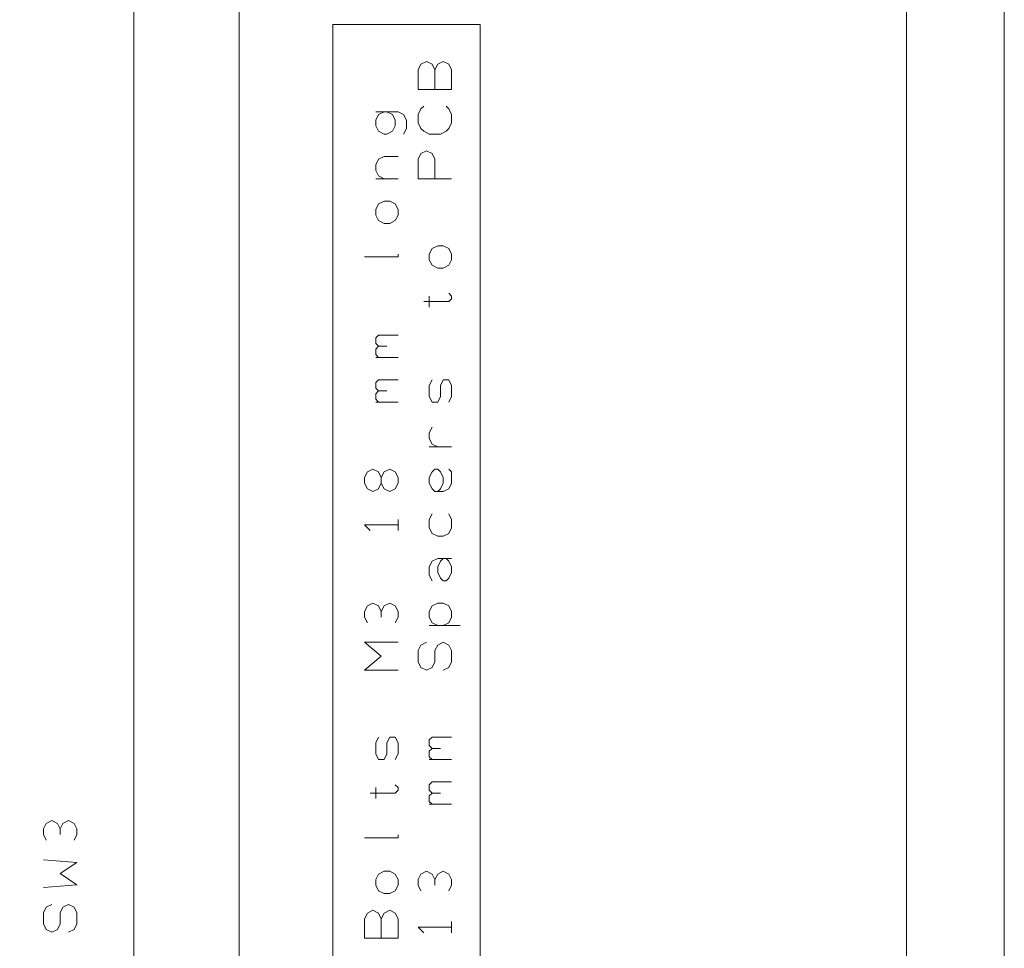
# Model space of a CAD drawing. Header units: millimetres. Extents: x -41 to 41, y -137 to 137.
# Tile 13 of 18: x 12 to 40, y 25 to 52. Entities that reach past the tile are written whole.
import ezdxf

# ---------------------------------------------------------------- set-up
doc = ezdxf.new("R2010")
doc.units = ezdxf.units.MM
doc.header["$MEASUREMENT"] = 0
doc.layers.add('Ebene 1', color=7, linetype='Continuous')

msp = doc.modelspace()

# ---------------------------------------------------------------- linework, layer by layer
at = {"layer": 'Ebene 1', "lineweight": 9}
for points in [[(18.6175, 26.5194), (18.6175, 26.5194), (18.6175, 126.426), (18.6175, 126.426)], [(18.6175, 16.3668), (18.6175, 16.3668), (18.6175, 118.6762), (18.6175, 118.6762)], [(37.5895, 111.3554), (37.5895, 111.3554), (37.5895, 7.6412), (37.5895, 7.6412)], [(40.3673, 55.8553), (40.3673, 55.8553), (40.3673, -20.1091), (40.3673, -20.1091)]]:
    msp.add_open_spline(points, degree=3, dxfattribs=at)
at = {"layer": 'Ebene 1', "lineweight": 20}
for points, knots in [([(18.6175, -108.1719), (18.6175, -108.1719), (18.6175, 110.4706), (18.6175, 110.4706), (18.6175, 110.4706), (18.6175, 110.4706), (16.9199, 112.1678), (16.9199, 112.1678), (16.9199, 112.1678), (16.9199, 112.1678), (-22.0029, 112.1678), (-22.0029, 112.1678), (-22.0029, 112.1678), (-22.0029, 112.1678), (-23.3826, 110.7881), (-23.3826, 110.7881), (-23.3826, 110.7881), (-23.3826, 110.7881), (-23.3826, -108.1719), (-23.3826, -108.1719), (-23.3826, -108.1719), (-23.3826, -108.1719), (-22.2225, -109.3321), (-22.2225, -109.3321), (-22.2225, -109.3321), (-22.2225, -109.3321), (17.4572, -109.3321), (17.4572, -109.3321), (17.4572, -109.3321), (17.4572, -109.3321), (18.6175, -108.1719), (18.6175, -108.1719)], [0, 0, 0, 0, 0.1111111, 0.1111111, 0.1111111, 0.1111111, 0.2222222, 0.2222222, 0.2222222, 0.2222222, 0.3333333, 0.3333333, 0.3333333, 0.3333333, 0.4444444, 0.4444444, 0.4444444, 0.4444444, 0.5555556, 0.5555556, 0.5555556, 0.5555556, 0.6666667, 0.6666667, 0.6666667, 0.6666667, 0.7777778, 0.7777778, 0.7777778, 0.7777778, 1, 1, 1, 1]), ([(15.6143, 101.8057), (15.6143, 101.8057), (-20.3856, 101.8057), (-20.3856, 101.8057), (-20.3856, 101.8057), (-20.3856, 101.8057), (-20.3856, -98.0821), (-20.3856, -98.0821), (-20.3856, -98.0821), (-20.3856, -98.0821), (15.6143, -98.0821), (15.6143, -98.0821), (15.6143, -98.0821), (15.6143, -98.0821), (15.6143, 101.8057), (15.6143, 101.8057)], [0, 0, 0, 0, 0.2, 0.2, 0.2, 0.2, 0.4, 0.4, 0.4, 0.4, 0.6, 0.6, 0.6, 0.6, 1, 1, 1, 1]), ([(13.5244, 28.5228), (13.5244, 28.5228), (13.4451, 28.6815), (13.4451, 28.6815), (13.4451, 28.6815), (13.4451, 28.6815), (13.2863, 28.7609), (13.2863, 28.7609), (13.2863, 28.7609), (13.2863, 28.7609), (13.1276, 28.6815), (13.1276, 28.6815), (13.1276, 28.6815), (13.1276, 28.6815), (13.0482, 28.5228), (13.0482, 28.5228), (13.0482, 28.5228), (13.0482, 28.5228), (13.0482, 28.364), (13.0482, 28.364), (13.0482, 28.364), (13.0482, 28.364), (13.1276, 28.2053), (13.1276, 28.2053)], [0, 0, 0, 0, 0.1428571, 0.1428571, 0.1428571, 0.1428571, 0.2857143, 0.2857143, 0.2857143, 0.2857143, 0.4285714, 0.4285714, 0.4285714, 0.4285714, 0.5714286, 0.5714286, 0.5714286, 0.5714286, 0.7142857, 0.7142857, 0.7142857, 0.7142857, 1, 1, 1, 1]), ([(13.9213, 28.2053), (13.9213, 28.2053), (14.0007, 28.364), (14.0007, 28.364), (14.0007, 28.364), (14.0007, 28.364), (14.0007, 28.5228), (14.0007, 28.5228), (14.0007, 28.5228), (14.0007, 28.5228), (13.9213, 28.6815), (13.9213, 28.6815), (13.9213, 28.6815), (13.9213, 28.6815), (13.7626, 28.7609), (13.7626, 28.7609), (13.7626, 28.7609), (13.7626, 28.7609), (13.6038, 28.6815), (13.6038, 28.6815), (13.6038, 28.6815), (13.6038, 28.6815), (13.5244, 28.5228), (13.5244, 28.5228), (13.5244, 28.5228), (13.5244, 28.5228), (13.5244, 28.364), (13.5244, 28.364)], [0, 0, 0, 0, 0.125, 0.125, 0.125, 0.125, 0.25, 0.25, 0.25, 0.25, 0.375, 0.375, 0.375, 0.375, 0.5, 0.5, 0.5, 0.5, 0.625, 0.625, 0.625, 0.625, 0.75, 0.75, 0.75, 0.75, 1, 1, 1, 1]), ([(13.0482, 26.8559), (13.0482, 26.8559), (14.0007, 26.9353), (14.0007, 26.9353), (14.0007, 26.9353), (14.0007, 26.9353), (13.5244, 27.2528), (13.5244, 27.2528), (13.5244, 27.2528), (13.5244, 27.2528), (14.0007, 27.5703), (14.0007, 27.5703), (14.0007, 27.5703), (14.0007, 27.5703), (13.0482, 27.6497), (13.0482, 27.6497)], [0, 0, 0, 0, 0.2, 0.2, 0.2, 0.2, 0.4, 0.4, 0.4, 0.4, 0.6, 0.6, 0.6, 0.6, 1, 1, 1, 1]), ([(13.7626, 25.5859), (13.7626, 25.5859), (13.9213, 25.6653), (13.9213, 25.6653), (13.9213, 25.6653), (13.9213, 25.6653), (14.0007, 25.824), (14.0007, 25.824), (14.0007, 25.824), (14.0007, 25.824), (14.0007, 26.1415), (14.0007, 26.1415), (14.0007, 26.1415), (14.0007, 26.1415), (13.9213, 26.3003), (13.9213, 26.3003), (13.9213, 26.3003), (13.9213, 26.3003), (13.7626, 26.3797), (13.7626, 26.3797), (13.7626, 26.3797), (13.7626, 26.3797), (13.6038, 26.3003), (13.6038, 26.3003), (13.6038, 26.3003), (13.6038, 26.3003), (13.5244, 26.1415), (13.5244, 26.1415), (13.5244, 26.1415), (13.5244, 26.1415), (13.5244, 25.824), (13.5244, 25.824), (13.5244, 25.824), (13.5244, 25.824), (13.4451, 25.6653), (13.4451, 25.6653), (13.4451, 25.6653), (13.4451, 25.6653), (13.2863, 25.5859), (13.2863, 25.5859), (13.2863, 25.5859), (13.2863, 25.5859), (13.1276, 25.6653), (13.1276, 25.6653), (13.1276, 25.6653), (13.1276, 25.6653), (13.0482, 25.824), (13.0482, 25.824), (13.0482, 25.824), (13.0482, 25.824), (13.0482, 26.1415), (13.0482, 26.1415), (13.0482, 26.1415), (13.0482, 26.1415), (13.1276, 26.3003), (13.1276, 26.3003), (13.1276, 26.3003), (13.1276, 26.3003), (13.2863, 26.3797), (13.2863, 26.3797)], [0, 0, 0, 0, 0.0625, 0.0625, 0.0625, 0.0625, 0.125, 0.125, 0.125, 0.125, 0.1875, 0.1875, 0.1875, 0.1875, 0.25, 0.25, 0.25, 0.25, 0.3125, 0.3125, 0.3125, 0.3125, 0.375, 0.375, 0.375, 0.375, 0.4375, 0.4375, 0.4375, 0.4375, 0.5, 0.5, 0.5, 0.5, 0.5625, 0.5625, 0.5625, 0.5625, 0.625, 0.625, 0.625, 0.625, 0.6875, 0.6875, 0.6875, 0.6875, 0.75, 0.75, 0.75, 0.75, 0.8125, 0.8125, 0.8125, 0.8125, 0.875, 0.875, 0.875, 0.875, 1, 1, 1, 1])]:
    msp.add_open_spline(points, degree=3, knots=knots, dxfattribs=at)
at = {"layer": 'Ebene 1', "lineweight": 9}
msp.add_open_spline([(25.4642, 51.3874), (25.4642, 51.3874), (21.2732, 51.3874), (21.2732, 51.3874), (21.2732, 51.3874), (21.2732, 51.3874), (21.2732, 24.8444), (21.2732, 24.8444), (21.2732, 24.8444), (21.2732, 24.8444), (25.4642, 24.8444), (25.4642, 24.8444), (25.4642, 24.8444), (25.4642, 24.8444), (25.4642, 51.3874), (25.4642, 51.3874)], degree=3, knots=[0, 0, 0, 0, 0.2, 0.2, 0.2, 0.2, 0.4, 0.4, 0.4, 0.4, 0.6, 0.6, 0.6, 0.6, 1, 1, 1, 1], dxfattribs=at)
at = {"layer": 'Ebene 1', "lineweight": 13}
for points, knots in [([(24.1783, 50.1015), (24.1783, 50.1015), (24.2577, 50.2602), (24.2577, 50.2602), (24.2577, 50.2602), (24.2577, 50.2602), (24.4165, 50.3396), (24.4165, 50.3396), (24.4165, 50.3396), (24.4165, 50.3396), (24.5752, 50.2602), (24.5752, 50.2602), (24.5752, 50.2602), (24.5752, 50.2602), (24.6546, 50.1015), (24.6546, 50.1015), (24.6546, 50.1015), (24.6546, 50.1015), (24.6546, 49.5459), (24.6546, 49.5459), (24.6546, 49.5459), (24.6546, 49.5459), (23.7021, 49.5459), (23.7021, 49.5459), (23.7021, 49.5459), (23.7021, 49.5459), (23.7021, 50.1015), (23.7021, 50.1015), (23.7021, 50.1015), (23.7021, 50.1015), (23.7815, 50.2602), (23.7815, 50.2602), (23.7815, 50.2602), (23.7815, 50.2602), (23.9402, 50.3396), (23.9402, 50.3396), (23.9402, 50.3396), (23.9402, 50.3396), (24.099, 50.2602), (24.099, 50.2602), (24.099, 50.2602), (24.099, 50.2602), (24.1783, 50.1015), (24.1783, 50.1015), (24.1783, 50.1015), (24.1783, 50.1015), (24.1783, 49.5459), (24.1783, 49.5459)], [0, 0, 0, 0, 0.0769231, 0.0769231, 0.0769231, 0.0769231, 0.1538462, 0.1538462, 0.1538462, 0.1538462, 0.2307692, 0.2307692, 0.2307692, 0.2307692, 0.3076923, 0.3076923, 0.3076923, 0.3076923, 0.3846154, 0.3846154, 0.3846154, 0.3846154, 0.4615385, 0.4615385, 0.4615385, 0.4615385, 0.5384615, 0.5384615, 0.5384615, 0.5384615, 0.6153846, 0.6153846, 0.6153846, 0.6153846, 0.6923077, 0.6923077, 0.6923077, 0.6923077, 0.7692308, 0.7692308, 0.7692308, 0.7692308, 0.8461538, 0.8461538, 0.8461538, 0.8461538, 1, 1, 1, 1]), ([(24.4958, 49.0696), (24.4958, 49.0696), (24.5752, 48.9902), (24.5752, 48.9902), (24.5752, 48.9902), (24.5752, 48.9902), (24.6546, 48.8315), (24.6546, 48.8315), (24.6546, 48.8315), (24.6546, 48.8315), (24.6546, 48.5934), (24.6546, 48.5934), (24.6546, 48.5934), (24.6546, 48.5934), (24.5752, 48.4346), (24.5752, 48.4346), (24.5752, 48.4346), (24.5752, 48.4346), (24.4958, 48.3552), (24.4958, 48.3552), (24.4958, 48.3552), (24.4958, 48.3552), (24.3371, 48.2759), (24.3371, 48.2759), (24.3371, 48.2759), (24.3371, 48.2759), (24.0196, 48.2759), (24.0196, 48.2759), (24.0196, 48.2759), (24.0196, 48.2759), (23.8608, 48.3552), (23.8608, 48.3552), (23.8608, 48.3552), (23.8608, 48.3552), (23.7815, 48.4346), (23.7815, 48.4346), (23.7815, 48.4346), (23.7815, 48.4346), (23.7021, 48.5934), (23.7021, 48.5934), (23.7021, 48.5934), (23.7021, 48.5934), (23.7021, 48.8315), (23.7021, 48.8315), (23.7021, 48.8315), (23.7021, 48.8315), (23.7815, 48.9902), (23.7815, 48.9902), (23.7815, 48.9902), (23.7815, 48.9902), (23.8608, 49.0696), (23.8608, 49.0696)], [0, 0, 0, 0, 0.0714286, 0.0714286, 0.0714286, 0.0714286, 0.1428571, 0.1428571, 0.1428571, 0.1428571, 0.2142857, 0.2142857, 0.2142857, 0.2142857, 0.2857143, 0.2857143, 0.2857143, 0.2857143, 0.3571429, 0.3571429, 0.3571429, 0.3571429, 0.4285714, 0.4285714, 0.4285714, 0.4285714, 0.5, 0.5, 0.5, 0.5, 0.5714286, 0.5714286, 0.5714286, 0.5714286, 0.6428571, 0.6428571, 0.6428571, 0.6428571, 0.7142857, 0.7142857, 0.7142857, 0.7142857, 0.7857143, 0.7857143, 0.7857143, 0.7857143, 0.8571429, 0.8571429, 0.8571429, 0.8571429, 1, 1, 1, 1]), ([(22.7337, 48.9109), (22.7337, 48.9109), (22.575, 48.8315), (22.575, 48.8315), (22.575, 48.8315), (22.575, 48.8315), (22.4956, 48.6727), (22.4956, 48.6727), (22.4956, 48.6727), (22.4956, 48.6727), (22.4956, 48.514), (22.4956, 48.514), (22.4956, 48.514), (22.4956, 48.514), (22.575, 48.3552), (22.575, 48.3552), (22.575, 48.3552), (22.575, 48.3552), (22.7337, 48.2759), (22.7337, 48.2759), (22.7337, 48.2759), (22.7337, 48.2759), (22.8131, 48.2759), (22.8131, 48.2759), (22.8131, 48.2759), (22.8131, 48.2759), (22.9718, 48.3552), (22.9718, 48.3552), (22.9718, 48.3552), (22.9718, 48.3552), (23.0512, 48.514), (23.0512, 48.514), (23.0512, 48.514), (23.0512, 48.514), (23.0512, 48.6727), (23.0512, 48.6727), (23.0512, 48.6727), (23.0512, 48.6727), (22.9718, 48.8315), (22.9718, 48.8315), (22.9718, 48.8315), (22.9718, 48.8315), (22.8131, 48.9109), (22.8131, 48.9109)], [0, 0, 0, 0, 0.0833333, 0.0833333, 0.0833333, 0.0833333, 0.1666667, 0.1666667, 0.1666667, 0.1666667, 0.25, 0.25, 0.25, 0.25, 0.3333333, 0.3333333, 0.3333333, 0.3333333, 0.4166667, 0.4166667, 0.4166667, 0.4166667, 0.5, 0.5, 0.5, 0.5, 0.5833333, 0.5833333, 0.5833333, 0.5833333, 0.6666667, 0.6666667, 0.6666667, 0.6666667, 0.75, 0.75, 0.75, 0.75, 0.8333333, 0.8333333, 0.8333333, 0.8333333, 1, 1, 1, 1]), ([(22.4956, 48.9109), (22.4956, 48.9109), (23.1306, 48.9109), (23.1306, 48.9109), (23.1306, 48.9109), (23.1306, 48.9109), (23.2893, 48.8315), (23.2893, 48.8315), (23.2893, 48.8315), (23.2893, 48.8315), (23.3687, 48.6727), (23.3687, 48.6727), (23.3687, 48.6727), (23.3687, 48.6727), (23.3687, 48.4346), (23.3687, 48.4346), (23.3687, 48.4346), (23.3687, 48.4346), (23.2893, 48.2759), (23.2893, 48.2759)], [0, 0, 0, 0, 0.1666667, 0.1666667, 0.1666667, 0.1666667, 0.3333333, 0.3333333, 0.3333333, 0.3333333, 0.5, 0.5, 0.5, 0.5, 0.6666667, 0.6666667, 0.6666667, 0.6666667, 1, 1, 1, 1]), ([(22.7337, 47.0059), (22.7337, 47.0059), (22.575, 47.0852), (22.575, 47.0852), (22.575, 47.0852), (22.575, 47.0852), (22.4956, 47.244), (22.4956, 47.244), (22.4956, 47.244), (22.4956, 47.244), (22.4956, 47.4027), (22.4956, 47.4027), (22.4956, 47.4027), (22.4956, 47.4027), (22.575, 47.5615), (22.575, 47.5615), (22.575, 47.5615), (22.575, 47.5615), (22.7337, 47.6409), (22.7337, 47.6409), (22.7337, 47.6409), (22.7337, 47.6409), (23.1306, 47.6409), (23.1306, 47.6409)], [0, 0, 0, 0, 0.1428571, 0.1428571, 0.1428571, 0.1428571, 0.2857143, 0.2857143, 0.2857143, 0.2857143, 0.4285714, 0.4285714, 0.4285714, 0.4285714, 0.5714286, 0.5714286, 0.5714286, 0.5714286, 0.7142857, 0.7142857, 0.7142857, 0.7142857, 1, 1, 1, 1]), ([(24.6546, 47.0059), (24.6546, 47.0059), (23.7021, 47.0059), (23.7021, 47.0059), (23.7021, 47.0059), (23.7021, 47.0059), (23.7021, 47.5615), (23.7021, 47.5615), (23.7021, 47.5615), (23.7021, 47.5615), (23.7815, 47.7202), (23.7815, 47.7202), (23.7815, 47.7202), (23.7815, 47.7202), (23.9402, 47.7996), (23.9402, 47.7996), (23.9402, 47.7996), (23.9402, 47.7996), (24.099, 47.7202), (24.099, 47.7202), (24.099, 47.7202), (24.099, 47.7202), (24.1783, 47.5615), (24.1783, 47.5615), (24.1783, 47.5615), (24.1783, 47.5615), (24.1783, 47.0059), (24.1783, 47.0059)], [0, 0, 0, 0, 0.125, 0.125, 0.125, 0.125, 0.25, 0.25, 0.25, 0.25, 0.375, 0.375, 0.375, 0.375, 0.5, 0.5, 0.5, 0.5, 0.625, 0.625, 0.625, 0.625, 0.75, 0.75, 0.75, 0.75, 1, 1, 1, 1]), ([(22.8925, 45.7359), (22.8925, 45.7359), (23.0512, 45.8152), (23.0512, 45.8152), (23.0512, 45.8152), (23.0512, 45.8152), (23.1306, 45.974), (23.1306, 45.974), (23.1306, 45.974), (23.1306, 45.974), (23.1306, 46.1327), (23.1306, 46.1327), (23.1306, 46.1327), (23.1306, 46.1327), (23.0512, 46.2915), (23.0512, 46.2915), (23.0512, 46.2915), (23.0512, 46.2915), (22.8925, 46.3709), (22.8925, 46.3709), (22.8925, 46.3709), (22.8925, 46.3709), (22.7337, 46.3709), (22.7337, 46.3709), (22.7337, 46.3709), (22.7337, 46.3709), (22.575, 46.2915), (22.575, 46.2915), (22.575, 46.2915), (22.575, 46.2915), (22.4956, 46.1327), (22.4956, 46.1327), (22.4956, 46.1327), (22.4956, 46.1327), (22.4956, 45.974), (22.4956, 45.974), (22.4956, 45.974), (22.4956, 45.974), (22.575, 45.8152), (22.575, 45.8152), (22.575, 45.8152), (22.575, 45.8152), (22.7337, 45.7359), (22.7337, 45.7359), (22.7337, 45.7359), (22.7337, 45.7359), (22.8925, 45.7359), (22.8925, 45.7359)], [0, 0, 0, 0, 0.0769231, 0.0769231, 0.0769231, 0.0769231, 0.1538462, 0.1538462, 0.1538462, 0.1538462, 0.2307692, 0.2307692, 0.2307692, 0.2307692, 0.3076923, 0.3076923, 0.3076923, 0.3076923, 0.3846154, 0.3846154, 0.3846154, 0.3846154, 0.4615385, 0.4615385, 0.4615385, 0.4615385, 0.5384615, 0.5384615, 0.5384615, 0.5384615, 0.6153846, 0.6153846, 0.6153846, 0.6153846, 0.6923077, 0.6923077, 0.6923077, 0.6923077, 0.7692308, 0.7692308, 0.7692308, 0.7692308, 0.8461538, 0.8461538, 0.8461538, 0.8461538, 1, 1, 1, 1]), ([(24.4165, 44.4659), (24.4165, 44.4659), (24.5752, 44.5452), (24.5752, 44.5452), (24.5752, 44.5452), (24.5752, 44.5452), (24.6546, 44.704), (24.6546, 44.704), (24.6546, 44.704), (24.6546, 44.704), (24.6546, 44.8627), (24.6546, 44.8627), (24.6546, 44.8627), (24.6546, 44.8627), (24.5752, 45.0215), (24.5752, 45.0215), (24.5752, 45.0215), (24.5752, 45.0215), (24.4165, 45.1009), (24.4165, 45.1009), (24.4165, 45.1009), (24.4165, 45.1009), (24.2577, 45.1009), (24.2577, 45.1009), (24.2577, 45.1009), (24.2577, 45.1009), (24.099, 45.0215), (24.099, 45.0215), (24.099, 45.0215), (24.099, 45.0215), (24.0196, 44.8627), (24.0196, 44.8627), (24.0196, 44.8627), (24.0196, 44.8627), (24.0196, 44.704), (24.0196, 44.704), (24.0196, 44.704), (24.0196, 44.704), (24.099, 44.5452), (24.099, 44.5452), (24.099, 44.5452), (24.099, 44.5452), (24.2577, 44.4659), (24.2577, 44.4659), (24.2577, 44.4659), (24.2577, 44.4659), (24.4165, 44.4659), (24.4165, 44.4659)], [0, 0, 0, 0, 0.0769231, 0.0769231, 0.0769231, 0.0769231, 0.1538462, 0.1538462, 0.1538462, 0.1538462, 0.2307692, 0.2307692, 0.2307692, 0.2307692, 0.3076923, 0.3076923, 0.3076923, 0.3076923, 0.3846154, 0.3846154, 0.3846154, 0.3846154, 0.4615385, 0.4615385, 0.4615385, 0.4615385, 0.5384615, 0.5384615, 0.5384615, 0.5384615, 0.6153846, 0.6153846, 0.6153846, 0.6153846, 0.6923077, 0.6923077, 0.6923077, 0.6923077, 0.7692308, 0.7692308, 0.7692308, 0.7692308, 0.8461538, 0.8461538, 0.8461538, 0.8461538, 1, 1, 1, 1]), ([(23.1306, 44.8627), (23.1306, 44.8627), (23.1306, 44.7834), (23.1306, 44.7834), (23.1306, 44.7834), (23.1306, 44.7834), (22.1781, 44.7834), (22.1781, 44.7834)], [0, 0, 0, 0, 0.3333333, 0.3333333, 0.3333333, 0.3333333, 1, 1, 1, 1]), ([(23.8608, 43.5134), (23.8608, 43.5134), (24.5752, 43.5134), (24.5752, 43.5134), (24.5752, 43.5134), (24.5752, 43.5134), (24.6546, 43.5927), (24.6546, 43.5927), (24.6546, 43.5927), (24.6546, 43.5927), (24.6546, 43.6721), (24.6546, 43.6721), (24.6546, 43.6721), (24.6546, 43.6721), (24.5752, 43.7515), (24.5752, 43.7515)], [0, 0, 0, 0, 0.2, 0.2, 0.2, 0.2, 0.4, 0.4, 0.4, 0.4, 0.6, 0.6, 0.6, 0.6, 1, 1, 1, 1]), ([(22.575, 42.2434), (22.575, 42.2434), (22.4956, 42.3227), (22.4956, 42.3227), (22.4956, 42.3227), (22.4956, 42.3227), (22.4956, 42.4815), (22.4956, 42.4815), (22.4956, 42.4815), (22.4956, 42.4815), (22.575, 42.5609), (22.575, 42.5609), (22.575, 42.5609), (22.575, 42.5609), (23.1306, 42.5609), (23.1306, 42.5609)], [0, 0, 0, 0, 0.2, 0.2, 0.2, 0.2, 0.4, 0.4, 0.4, 0.4, 0.6, 0.6, 0.6, 0.6, 1, 1, 1, 1]), ([(22.575, 41.9259), (22.575, 41.9259), (22.4956, 42.0052), (22.4956, 42.0052), (22.4956, 42.0052), (22.4956, 42.0052), (22.4956, 42.164), (22.4956, 42.164), (22.4956, 42.164), (22.4956, 42.164), (22.575, 42.2434), (22.575, 42.2434), (22.575, 42.2434), (22.575, 42.2434), (22.8131, 42.2434), (22.8131, 42.2434)], [0, 0, 0, 0, 0.2, 0.2, 0.2, 0.2, 0.4, 0.4, 0.4, 0.4, 0.6, 0.6, 0.6, 0.6, 1, 1, 1, 1]), ([(22.575, 40.9734), (22.575, 40.9734), (22.4956, 41.0527), (22.4956, 41.0527), (22.4956, 41.0527), (22.4956, 41.0527), (22.4956, 41.2115), (22.4956, 41.2115), (22.4956, 41.2115), (22.4956, 41.2115), (22.575, 41.2909), (22.575, 41.2909), (22.575, 41.2909), (22.575, 41.2909), (23.1306, 41.2909), (23.1306, 41.2909)], [0, 0, 0, 0, 0.2, 0.2, 0.2, 0.2, 0.4, 0.4, 0.4, 0.4, 0.6, 0.6, 0.6, 0.6, 1, 1, 1, 1]), ([(24.5752, 40.6559), (24.5752, 40.6559), (24.6546, 40.8146), (24.6546, 40.8146), (24.6546, 40.8146), (24.6546, 40.8146), (24.6546, 41.1321), (24.6546, 41.1321), (24.6546, 41.1321), (24.6546, 41.1321), (24.5752, 41.2909), (24.5752, 41.2909), (24.5752, 41.2909), (24.5752, 41.2909), (24.4165, 41.2909), (24.4165, 41.2909), (24.4165, 41.2909), (24.4165, 41.2909), (24.3371, 41.1321), (24.3371, 41.1321), (24.3371, 41.1321), (24.3371, 41.1321), (24.3371, 40.8146), (24.3371, 40.8146), (24.3371, 40.8146), (24.3371, 40.8146), (24.2577, 40.6559), (24.2577, 40.6559), (24.2577, 40.6559), (24.2577, 40.6559), (24.099, 40.6559), (24.099, 40.6559), (24.099, 40.6559), (24.099, 40.6559), (24.0196, 40.8146), (24.0196, 40.8146), (24.0196, 40.8146), (24.0196, 40.8146), (24.0196, 41.1321), (24.0196, 41.1321), (24.0196, 41.1321), (24.0196, 41.1321), (24.099, 41.2909), (24.099, 41.2909)], [0, 0, 0, 0, 0.0833333, 0.0833333, 0.0833333, 0.0833333, 0.1666667, 0.1666667, 0.1666667, 0.1666667, 0.25, 0.25, 0.25, 0.25, 0.3333333, 0.3333333, 0.3333333, 0.3333333, 0.4166667, 0.4166667, 0.4166667, 0.4166667, 0.5, 0.5, 0.5, 0.5, 0.5833333, 0.5833333, 0.5833333, 0.5833333, 0.6666667, 0.6666667, 0.6666667, 0.6666667, 0.75, 0.75, 0.75, 0.75, 0.8333333, 0.8333333, 0.8333333, 0.8333333, 1, 1, 1, 1]), ([(22.575, 40.6559), (22.575, 40.6559), (22.4956, 40.7352), (22.4956, 40.7352), (22.4956, 40.7352), (22.4956, 40.7352), (22.4956, 40.894), (22.4956, 40.894), (22.4956, 40.894), (22.4956, 40.894), (22.575, 40.9734), (22.575, 40.9734), (22.575, 40.9734), (22.575, 40.9734), (22.8131, 40.9734), (22.8131, 40.9734)], [0, 0, 0, 0, 0.2, 0.2, 0.2, 0.2, 0.4, 0.4, 0.4, 0.4, 0.6, 0.6, 0.6, 0.6, 1, 1, 1, 1]), ([(24.2577, 39.3859), (24.2577, 39.3859), (24.099, 39.4652), (24.099, 39.4652), (24.099, 39.4652), (24.099, 39.4652), (24.0196, 39.624), (24.0196, 39.624), (24.0196, 39.624), (24.0196, 39.624), (24.0196, 39.7827), (24.0196, 39.7827), (24.0196, 39.7827), (24.0196, 39.7827), (24.099, 39.9415), (24.099, 39.9415)], [0, 0, 0, 0, 0.2, 0.2, 0.2, 0.2, 0.4, 0.4, 0.4, 0.4, 0.6, 0.6, 0.6, 0.6, 1, 1, 1, 1]), ([(22.6543, 38.354), (22.6543, 38.354), (22.6543, 38.5127), (22.6543, 38.5127), (22.6543, 38.5127), (22.6543, 38.5127), (22.575, 38.6715), (22.575, 38.6715), (22.575, 38.6715), (22.575, 38.6715), (22.4162, 38.7509), (22.4162, 38.7509), (22.4162, 38.7509), (22.4162, 38.7509), (22.2575, 38.6715), (22.2575, 38.6715), (22.2575, 38.6715), (22.2575, 38.6715), (22.1781, 38.5127), (22.1781, 38.5127), (22.1781, 38.5127), (22.1781, 38.5127), (22.1781, 38.354), (22.1781, 38.354), (22.1781, 38.354), (22.1781, 38.354), (22.2575, 38.1952), (22.2575, 38.1952), (22.2575, 38.1952), (22.2575, 38.1952), (22.4162, 38.1159), (22.4162, 38.1159), (22.4162, 38.1159), (22.4162, 38.1159), (22.575, 38.1952), (22.575, 38.1952), (22.575, 38.1952), (22.575, 38.1952), (22.6543, 38.354), (22.6543, 38.354), (22.6543, 38.354), (22.6543, 38.354), (22.7337, 38.1952), (22.7337, 38.1952), (22.7337, 38.1952), (22.7337, 38.1952), (22.8925, 38.1159), (22.8925, 38.1159), (22.8925, 38.1159), (22.8925, 38.1159), (23.0512, 38.1952), (23.0512, 38.1952), (23.0512, 38.1952), (23.0512, 38.1952), (23.1306, 38.354), (23.1306, 38.354), (23.1306, 38.354), (23.1306, 38.354), (23.1306, 38.5127), (23.1306, 38.5127), (23.1306, 38.5127), (23.1306, 38.5127), (23.0512, 38.6715), (23.0512, 38.6715), (23.0512, 38.6715), (23.0512, 38.6715), (22.8925, 38.7509), (22.8925, 38.7509), (22.8925, 38.7509), (22.8925, 38.7509), (22.7337, 38.6715), (22.7337, 38.6715), (22.7337, 38.6715), (22.7337, 38.6715), (22.6543, 38.5127), (22.6543, 38.5127)], [0, 0, 0, 0, 0.05, 0.05, 0.05, 0.05, 0.1, 0.1, 0.1, 0.1, 0.15, 0.15, 0.15, 0.15, 0.2, 0.2, 0.2, 0.2, 0.25, 0.25, 0.25, 0.25, 0.3, 0.3, 0.3, 0.3, 0.35, 0.35, 0.35, 0.35, 0.4, 0.4, 0.4, 0.4, 0.45, 0.45, 0.45, 0.45, 0.5, 0.5, 0.5, 0.5, 0.55, 0.55, 0.55, 0.55, 0.6, 0.6, 0.6, 0.6, 0.65, 0.65, 0.65, 0.65, 0.7, 0.7, 0.7, 0.7, 0.75, 0.75, 0.75, 0.75, 0.8, 0.8, 0.8, 0.8, 0.85, 0.85, 0.85, 0.85, 0.9, 0.9, 0.9, 0.9, 1, 1, 1, 1]), ([(24.5752, 38.7509), (24.5752, 38.7509), (24.6546, 38.6715), (24.6546, 38.6715), (24.6546, 38.6715), (24.6546, 38.6715), (24.6546, 38.5127), (24.6546, 38.5127), (24.6546, 38.5127), (24.6546, 38.5127), (24.6546, 38.354), (24.6546, 38.354), (24.6546, 38.354), (24.6546, 38.354), (24.5752, 38.1952), (24.5752, 38.1952), (24.5752, 38.1952), (24.5752, 38.1952), (24.4165, 38.1159), (24.4165, 38.1159), (24.4165, 38.1159), (24.4165, 38.1159), (24.1783, 38.1159), (24.1783, 38.1159), (24.1783, 38.1159), (24.1783, 38.1159), (24.099, 38.1952), (24.099, 38.1952), (24.099, 38.1952), (24.099, 38.1952), (24.0196, 38.354), (24.0196, 38.354), (24.0196, 38.354), (24.0196, 38.354), (24.0196, 38.5127), (24.0196, 38.5127), (24.0196, 38.5127), (24.0196, 38.5127), (24.099, 38.6715), (24.099, 38.6715), (24.099, 38.6715), (24.099, 38.6715), (24.1783, 38.7509), (24.1783, 38.7509), (24.1783, 38.7509), (24.1783, 38.7509), (24.2577, 38.7509), (24.2577, 38.7509), (24.2577, 38.7509), (24.2577, 38.7509), (24.3371, 38.6715), (24.3371, 38.6715), (24.3371, 38.6715), (24.3371, 38.6715), (24.4165, 38.5127), (24.4165, 38.5127), (24.4165, 38.5127), (24.4165, 38.5127), (24.4165, 38.354), (24.4165, 38.354), (24.4165, 38.354), (24.4165, 38.354), (24.3371, 38.1952), (24.3371, 38.1952), (24.3371, 38.1952), (24.3371, 38.1952), (24.2577, 38.1159), (24.2577, 38.1159)], [0, 0, 0, 0, 0.0555556, 0.0555556, 0.0555556, 0.0555556, 0.1111111, 0.1111111, 0.1111111, 0.1111111, 0.1666667, 0.1666667, 0.1666667, 0.1666667, 0.2222222, 0.2222222, 0.2222222, 0.2222222, 0.2777778, 0.2777778, 0.2777778, 0.2777778, 0.3333333, 0.3333333, 0.3333333, 0.3333333, 0.3888889, 0.3888889, 0.3888889, 0.3888889, 0.4444444, 0.4444444, 0.4444444, 0.4444444, 0.5, 0.5, 0.5, 0.5, 0.5555556, 0.5555556, 0.5555556, 0.5555556, 0.6111111, 0.6111111, 0.6111111, 0.6111111, 0.6666667, 0.6666667, 0.6666667, 0.6666667, 0.7222222, 0.7222222, 0.7222222, 0.7222222, 0.7777778, 0.7777778, 0.7777778, 0.7777778, 0.8333333, 0.8333333, 0.8333333, 0.8333333, 0.8888889, 0.8888889, 0.8888889, 0.8888889, 1, 1, 1, 1]), ([(24.099, 37.4809), (24.099, 37.4809), (24.0196, 37.3221), (24.0196, 37.3221), (24.0196, 37.3221), (24.0196, 37.3221), (24.0196, 37.084), (24.0196, 37.084), (24.0196, 37.084), (24.0196, 37.084), (24.099, 36.9252), (24.099, 36.9252), (24.099, 36.9252), (24.099, 36.9252), (24.2577, 36.8459), (24.2577, 36.8459), (24.2577, 36.8459), (24.2577, 36.8459), (24.4165, 36.8459), (24.4165, 36.8459), (24.4165, 36.8459), (24.4165, 36.8459), (24.5752, 36.9252), (24.5752, 36.9252), (24.5752, 36.9252), (24.5752, 36.9252), (24.6546, 37.084), (24.6546, 37.084), (24.6546, 37.084), (24.6546, 37.084), (24.6546, 37.3221), (24.6546, 37.3221), (24.6546, 37.3221), (24.6546, 37.3221), (24.5752, 37.4809), (24.5752, 37.4809)], [0, 0, 0, 0, 0.1, 0.1, 0.1, 0.1, 0.2, 0.2, 0.2, 0.2, 0.3, 0.3, 0.3, 0.3, 0.4, 0.4, 0.4, 0.4, 0.5, 0.5, 0.5, 0.5, 0.6, 0.6, 0.6, 0.6, 0.7, 0.7, 0.7, 0.7, 0.8, 0.8, 0.8, 0.8, 1, 1, 1, 1]), ([(23.1306, 37.1634), (23.1306, 37.1634), (22.1781, 37.1634), (22.1781, 37.1634), (22.1781, 37.1634), (22.1781, 37.1634), (22.3368, 37.0046), (22.3368, 37.0046)], [0, 0, 0, 0, 0.3333333, 0.3333333, 0.3333333, 0.3333333, 1, 1, 1, 1]), ([(24.099, 35.5759), (24.099, 35.5759), (24.0196, 35.7346), (24.0196, 35.7346), (24.0196, 35.7346), (24.0196, 35.7346), (24.0196, 35.9727), (24.0196, 35.9727), (24.0196, 35.9727), (24.0196, 35.9727), (24.099, 36.1315), (24.099, 36.1315), (24.099, 36.1315), (24.099, 36.1315), (24.2577, 36.2109), (24.2577, 36.2109), (24.2577, 36.2109), (24.2577, 36.2109), (24.4958, 36.2109), (24.4958, 36.2109), (24.4958, 36.2109), (24.4958, 36.2109), (24.5752, 36.1315), (24.5752, 36.1315), (24.5752, 36.1315), (24.5752, 36.1315), (24.6546, 35.9727), (24.6546, 35.9727), (24.6546, 35.9727), (24.6546, 35.9727), (24.6546, 35.814), (24.6546, 35.814), (24.6546, 35.814), (24.6546, 35.814), (24.5752, 35.6552), (24.5752, 35.6552), (24.5752, 35.6552), (24.5752, 35.6552), (24.4958, 35.5759), (24.4958, 35.5759), (24.4958, 35.5759), (24.4958, 35.5759), (24.4165, 35.5759), (24.4165, 35.5759), (24.4165, 35.5759), (24.4165, 35.5759), (24.3371, 35.6552), (24.3371, 35.6552), (24.3371, 35.6552), (24.3371, 35.6552), (24.2577, 35.814), (24.2577, 35.814), (24.2577, 35.814), (24.2577, 35.814), (24.2577, 35.9727), (24.2577, 35.9727), (24.2577, 35.9727), (24.2577, 35.9727), (24.3371, 36.1315), (24.3371, 36.1315), (24.3371, 36.1315), (24.3371, 36.1315), (24.4165, 36.2109), (24.4165, 36.2109)], [0, 0, 0, 0, 0.0588235, 0.0588235, 0.0588235, 0.0588235, 0.1176471, 0.1176471, 0.1176471, 0.1176471, 0.1764706, 0.1764706, 0.1764706, 0.1764706, 0.2352941, 0.2352941, 0.2352941, 0.2352941, 0.2941176, 0.2941176, 0.2941176, 0.2941176, 0.3529412, 0.3529412, 0.3529412, 0.3529412, 0.4117647, 0.4117647, 0.4117647, 0.4117647, 0.4705882, 0.4705882, 0.4705882, 0.4705882, 0.5294118, 0.5294118, 0.5294118, 0.5294118, 0.5882353, 0.5882353, 0.5882353, 0.5882353, 0.6470588, 0.6470588, 0.6470588, 0.6470588, 0.7058824, 0.7058824, 0.7058824, 0.7058824, 0.7647059, 0.7647059, 0.7647059, 0.7647059, 0.8235294, 0.8235294, 0.8235294, 0.8235294, 0.8823529, 0.8823529, 0.8823529, 0.8823529, 1, 1, 1, 1]), ([(22.6543, 34.7027), (22.6543, 34.7027), (22.575, 34.8615), (22.575, 34.8615), (22.575, 34.8615), (22.575, 34.8615), (22.4162, 34.9409), (22.4162, 34.9409), (22.4162, 34.9409), (22.4162, 34.9409), (22.2575, 34.8615), (22.2575, 34.8615), (22.2575, 34.8615), (22.2575, 34.8615), (22.1781, 34.7027), (22.1781, 34.7027), (22.1781, 34.7027), (22.1781, 34.7027), (22.1781, 34.544), (22.1781, 34.544), (22.1781, 34.544), (22.1781, 34.544), (22.2575, 34.3852), (22.2575, 34.3852)], [0, 0, 0, 0, 0.1428571, 0.1428571, 0.1428571, 0.1428571, 0.2857143, 0.2857143, 0.2857143, 0.2857143, 0.4285714, 0.4285714, 0.4285714, 0.4285714, 0.5714286, 0.5714286, 0.5714286, 0.5714286, 0.7142857, 0.7142857, 0.7142857, 0.7142857, 1, 1, 1, 1]), ([(23.0512, 34.3852), (23.0512, 34.3852), (23.1306, 34.544), (23.1306, 34.544), (23.1306, 34.544), (23.1306, 34.544), (23.1306, 34.7027), (23.1306, 34.7027), (23.1306, 34.7027), (23.1306, 34.7027), (23.0512, 34.8615), (23.0512, 34.8615), (23.0512, 34.8615), (23.0512, 34.8615), (22.8925, 34.9409), (22.8925, 34.9409), (22.8925, 34.9409), (22.8925, 34.9409), (22.7337, 34.8615), (22.7337, 34.8615), (22.7337, 34.8615), (22.7337, 34.8615), (22.6543, 34.7027), (22.6543, 34.7027), (22.6543, 34.7027), (22.6543, 34.7027), (22.6543, 34.544), (22.6543, 34.544)], [0, 0, 0, 0, 0.125, 0.125, 0.125, 0.125, 0.25, 0.25, 0.25, 0.25, 0.375, 0.375, 0.375, 0.375, 0.5, 0.5, 0.5, 0.5, 0.625, 0.625, 0.625, 0.625, 0.75, 0.75, 0.75, 0.75, 1, 1, 1, 1]), ([(24.4165, 34.3059), (24.4165, 34.3059), (24.5752, 34.3852), (24.5752, 34.3852), (24.5752, 34.3852), (24.5752, 34.3852), (24.6546, 34.544), (24.6546, 34.544), (24.6546, 34.544), (24.6546, 34.544), (24.6546, 34.7027), (24.6546, 34.7027), (24.6546, 34.7027), (24.6546, 34.7027), (24.5752, 34.8615), (24.5752, 34.8615), (24.5752, 34.8615), (24.5752, 34.8615), (24.4165, 34.9409), (24.4165, 34.9409), (24.4165, 34.9409), (24.4165, 34.9409), (24.2577, 34.9409), (24.2577, 34.9409), (24.2577, 34.9409), (24.2577, 34.9409), (24.099, 34.8615), (24.099, 34.8615), (24.099, 34.8615), (24.099, 34.8615), (24.0196, 34.7027), (24.0196, 34.7027), (24.0196, 34.7027), (24.0196, 34.7027), (24.0196, 34.544), (24.0196, 34.544), (24.0196, 34.544), (24.0196, 34.544), (24.099, 34.3852), (24.099, 34.3852), (24.099, 34.3852), (24.099, 34.3852), (24.2577, 34.3059), (24.2577, 34.3059), (24.2577, 34.3059), (24.2577, 34.3059), (24.4165, 34.3059), (24.4165, 34.3059)], [0, 0, 0, 0, 0.0769231, 0.0769231, 0.0769231, 0.0769231, 0.1538462, 0.1538462, 0.1538462, 0.1538462, 0.2307692, 0.2307692, 0.2307692, 0.2307692, 0.3076923, 0.3076923, 0.3076923, 0.3076923, 0.3846154, 0.3846154, 0.3846154, 0.3846154, 0.4615385, 0.4615385, 0.4615385, 0.4615385, 0.5384615, 0.5384615, 0.5384615, 0.5384615, 0.6153846, 0.6153846, 0.6153846, 0.6153846, 0.6923077, 0.6923077, 0.6923077, 0.6923077, 0.7692308, 0.7692308, 0.7692308, 0.7692308, 0.8461538, 0.8461538, 0.8461538, 0.8461538, 1, 1, 1, 1]), ([(23.1306, 33.0359), (23.1306, 33.0359), (22.1781, 33.0359), (22.1781, 33.0359), (22.1781, 33.0359), (22.1781, 33.0359), (22.6543, 33.4327), (22.6543, 33.4327), (22.6543, 33.4327), (22.6543, 33.4327), (22.1781, 33.8296), (22.1781, 33.8296), (22.1781, 33.8296), (22.1781, 33.8296), (23.1306, 33.8296), (23.1306, 33.8296)], [0, 0, 0, 0, 0.2, 0.2, 0.2, 0.2, 0.4, 0.4, 0.4, 0.4, 0.6, 0.6, 0.6, 0.6, 1, 1, 1, 1]), ([(24.4165, 33.0359), (24.4165, 33.0359), (24.5752, 33.1152), (24.5752, 33.1152), (24.5752, 33.1152), (24.5752, 33.1152), (24.6546, 33.274), (24.6546, 33.274), (24.6546, 33.274), (24.6546, 33.274), (24.6546, 33.5915), (24.6546, 33.5915), (24.6546, 33.5915), (24.6546, 33.5915), (24.5752, 33.7502), (24.5752, 33.7502), (24.5752, 33.7502), (24.5752, 33.7502), (24.4165, 33.8296), (24.4165, 33.8296), (24.4165, 33.8296), (24.4165, 33.8296), (24.2577, 33.7502), (24.2577, 33.7502), (24.2577, 33.7502), (24.2577, 33.7502), (24.1783, 33.5915), (24.1783, 33.5915), (24.1783, 33.5915), (24.1783, 33.5915), (24.1783, 33.274), (24.1783, 33.274), (24.1783, 33.274), (24.1783, 33.274), (24.099, 33.1152), (24.099, 33.1152), (24.099, 33.1152), (24.099, 33.1152), (23.9402, 33.0359), (23.9402, 33.0359), (23.9402, 33.0359), (23.9402, 33.0359), (23.7815, 33.1152), (23.7815, 33.1152), (23.7815, 33.1152), (23.7815, 33.1152), (23.7021, 33.274), (23.7021, 33.274), (23.7021, 33.274), (23.7021, 33.274), (23.7021, 33.5915), (23.7021, 33.5915), (23.7021, 33.5915), (23.7021, 33.5915), (23.7815, 33.7502), (23.7815, 33.7502), (23.7815, 33.7502), (23.7815, 33.7502), (23.9402, 33.8296), (23.9402, 33.8296)], [0, 0, 0, 0, 0.0625, 0.0625, 0.0625, 0.0625, 0.125, 0.125, 0.125, 0.125, 0.1875, 0.1875, 0.1875, 0.1875, 0.25, 0.25, 0.25, 0.25, 0.3125, 0.3125, 0.3125, 0.3125, 0.375, 0.375, 0.375, 0.375, 0.4375, 0.4375, 0.4375, 0.4375, 0.5, 0.5, 0.5, 0.5, 0.5625, 0.5625, 0.5625, 0.5625, 0.625, 0.625, 0.625, 0.625, 0.6875, 0.6875, 0.6875, 0.6875, 0.75, 0.75, 0.75, 0.75, 0.8125, 0.8125, 0.8125, 0.8125, 0.875, 0.875, 0.875, 0.875, 1, 1, 1, 1]), ([(23.0512, 30.4959), (23.0512, 30.4959), (23.1306, 30.6546), (23.1306, 30.6546), (23.1306, 30.6546), (23.1306, 30.6546), (23.1306, 30.9721), (23.1306, 30.9721), (23.1306, 30.9721), (23.1306, 30.9721), (23.0512, 31.1309), (23.0512, 31.1309), (23.0512, 31.1309), (23.0512, 31.1309), (22.8925, 31.1309), (22.8925, 31.1309), (22.8925, 31.1309), (22.8925, 31.1309), (22.8131, 30.9721), (22.8131, 30.9721), (22.8131, 30.9721), (22.8131, 30.9721), (22.8131, 30.6546), (22.8131, 30.6546), (22.8131, 30.6546), (22.8131, 30.6546), (22.7337, 30.4959), (22.7337, 30.4959), (22.7337, 30.4959), (22.7337, 30.4959), (22.575, 30.4959), (22.575, 30.4959), (22.575, 30.4959), (22.575, 30.4959), (22.4956, 30.6546), (22.4956, 30.6546), (22.4956, 30.6546), (22.4956, 30.6546), (22.4956, 30.9721), (22.4956, 30.9721), (22.4956, 30.9721), (22.4956, 30.9721), (22.575, 31.1309), (22.575, 31.1309)], [0, 0, 0, 0, 0.0833333, 0.0833333, 0.0833333, 0.0833333, 0.1666667, 0.1666667, 0.1666667, 0.1666667, 0.25, 0.25, 0.25, 0.25, 0.3333333, 0.3333333, 0.3333333, 0.3333333, 0.4166667, 0.4166667, 0.4166667, 0.4166667, 0.5, 0.5, 0.5, 0.5, 0.5833333, 0.5833333, 0.5833333, 0.5833333, 0.6666667, 0.6666667, 0.6666667, 0.6666667, 0.75, 0.75, 0.75, 0.75, 0.8333333, 0.8333333, 0.8333333, 0.8333333, 1, 1, 1, 1]), ([(24.099, 30.8134), (24.099, 30.8134), (24.0196, 30.8927), (24.0196, 30.8927), (24.0196, 30.8927), (24.0196, 30.8927), (24.0196, 31.0515), (24.0196, 31.0515), (24.0196, 31.0515), (24.0196, 31.0515), (24.099, 31.1309), (24.099, 31.1309), (24.099, 31.1309), (24.099, 31.1309), (24.6546, 31.1309), (24.6546, 31.1309)], [0, 0, 0, 0, 0.2, 0.2, 0.2, 0.2, 0.4, 0.4, 0.4, 0.4, 0.6, 0.6, 0.6, 0.6, 1, 1, 1, 1]), ([(24.099, 30.4959), (24.099, 30.4959), (24.0196, 30.5752), (24.0196, 30.5752), (24.0196, 30.5752), (24.0196, 30.5752), (24.0196, 30.734), (24.0196, 30.734), (24.0196, 30.734), (24.0196, 30.734), (24.099, 30.8134), (24.099, 30.8134), (24.099, 30.8134), (24.099, 30.8134), (24.3371, 30.8134), (24.3371, 30.8134)], [0, 0, 0, 0, 0.2, 0.2, 0.2, 0.2, 0.4, 0.4, 0.4, 0.4, 0.6, 0.6, 0.6, 0.6, 1, 1, 1, 1]), ([(22.3368, 29.5434), (22.3368, 29.5434), (23.0512, 29.5434), (23.0512, 29.5434), (23.0512, 29.5434), (23.0512, 29.5434), (23.1306, 29.6227), (23.1306, 29.6227), (23.1306, 29.6227), (23.1306, 29.6227), (23.1306, 29.7021), (23.1306, 29.7021), (23.1306, 29.7021), (23.1306, 29.7021), (23.0512, 29.7815), (23.0512, 29.7815)], [0, 0, 0, 0, 0.2, 0.2, 0.2, 0.2, 0.4, 0.4, 0.4, 0.4, 0.6, 0.6, 0.6, 0.6, 1, 1, 1, 1]), ([(24.099, 29.5434), (24.099, 29.5434), (24.0196, 29.6227), (24.0196, 29.6227), (24.0196, 29.6227), (24.0196, 29.6227), (24.0196, 29.7815), (24.0196, 29.7815), (24.0196, 29.7815), (24.0196, 29.7815), (24.099, 29.8609), (24.099, 29.8609), (24.099, 29.8609), (24.099, 29.8609), (24.6546, 29.8609), (24.6546, 29.8609)], [0, 0, 0, 0, 0.2, 0.2, 0.2, 0.2, 0.4, 0.4, 0.4, 0.4, 0.6, 0.6, 0.6, 0.6, 1, 1, 1, 1]), ([(24.099, 29.2259), (24.099, 29.2259), (24.0196, 29.3052), (24.0196, 29.3052), (24.0196, 29.3052), (24.0196, 29.3052), (24.0196, 29.464), (24.0196, 29.464), (24.0196, 29.464), (24.0196, 29.464), (24.099, 29.5434), (24.099, 29.5434), (24.099, 29.5434), (24.099, 29.5434), (24.3371, 29.5434), (24.3371, 29.5434)], [0, 0, 0, 0, 0.2, 0.2, 0.2, 0.2, 0.4, 0.4, 0.4, 0.4, 0.6, 0.6, 0.6, 0.6, 1, 1, 1, 1]), ([(23.1306, 28.3527), (23.1306, 28.3527), (23.1306, 28.2734), (23.1306, 28.2734), (23.1306, 28.2734), (23.1306, 28.2734), (22.1781, 28.2734), (22.1781, 28.2734)], [0, 0, 0, 0, 0.3333333, 0.3333333, 0.3333333, 0.3333333, 1, 1, 1, 1]), ([(22.8925, 26.6859), (22.8925, 26.6859), (23.0512, 26.7652), (23.0512, 26.7652), (23.0512, 26.7652), (23.0512, 26.7652), (23.1306, 26.924), (23.1306, 26.924), (23.1306, 26.924), (23.1306, 26.924), (23.1306, 27.0827), (23.1306, 27.0827), (23.1306, 27.0827), (23.1306, 27.0827), (23.0512, 27.2415), (23.0512, 27.2415), (23.0512, 27.2415), (23.0512, 27.2415), (22.8925, 27.3209), (22.8925, 27.3209), (22.8925, 27.3209), (22.8925, 27.3209), (22.7337, 27.3209), (22.7337, 27.3209), (22.7337, 27.3209), (22.7337, 27.3209), (22.575, 27.2415), (22.575, 27.2415), (22.575, 27.2415), (22.575, 27.2415), (22.4956, 27.0827), (22.4956, 27.0827), (22.4956, 27.0827), (22.4956, 27.0827), (22.4956, 26.924), (22.4956, 26.924), (22.4956, 26.924), (22.4956, 26.924), (22.575, 26.7652), (22.575, 26.7652), (22.575, 26.7652), (22.575, 26.7652), (22.7337, 26.6859), (22.7337, 26.6859), (22.7337, 26.6859), (22.7337, 26.6859), (22.8925, 26.6859), (22.8925, 26.6859)], [0, 0, 0, 0, 0.0769231, 0.0769231, 0.0769231, 0.0769231, 0.1538462, 0.1538462, 0.1538462, 0.1538462, 0.2307692, 0.2307692, 0.2307692, 0.2307692, 0.3076923, 0.3076923, 0.3076923, 0.3076923, 0.3846154, 0.3846154, 0.3846154, 0.3846154, 0.4615385, 0.4615385, 0.4615385, 0.4615385, 0.5384615, 0.5384615, 0.5384615, 0.5384615, 0.6153846, 0.6153846, 0.6153846, 0.6153846, 0.6923077, 0.6923077, 0.6923077, 0.6923077, 0.7692308, 0.7692308, 0.7692308, 0.7692308, 0.8461538, 0.8461538, 0.8461538, 0.8461538, 1, 1, 1, 1]), ([(24.1783, 27.0827), (24.1783, 27.0827), (24.099, 27.2415), (24.099, 27.2415), (24.099, 27.2415), (24.099, 27.2415), (23.9402, 27.3209), (23.9402, 27.3209), (23.9402, 27.3209), (23.9402, 27.3209), (23.7815, 27.2415), (23.7815, 27.2415), (23.7815, 27.2415), (23.7815, 27.2415), (23.7021, 27.0827), (23.7021, 27.0827), (23.7021, 27.0827), (23.7021, 27.0827), (23.7021, 26.924), (23.7021, 26.924), (23.7021, 26.924), (23.7021, 26.924), (23.7815, 26.7652), (23.7815, 26.7652)], [0, 0, 0, 0, 0.1428571, 0.1428571, 0.1428571, 0.1428571, 0.2857143, 0.2857143, 0.2857143, 0.2857143, 0.4285714, 0.4285714, 0.4285714, 0.4285714, 0.5714286, 0.5714286, 0.5714286, 0.5714286, 0.7142857, 0.7142857, 0.7142857, 0.7142857, 1, 1, 1, 1]), ([(24.5752, 26.7652), (24.5752, 26.7652), (24.6546, 26.924), (24.6546, 26.924), (24.6546, 26.924), (24.6546, 26.924), (24.6546, 27.0827), (24.6546, 27.0827), (24.6546, 27.0827), (24.6546, 27.0827), (24.5752, 27.2415), (24.5752, 27.2415), (24.5752, 27.2415), (24.5752, 27.2415), (24.4165, 27.3209), (24.4165, 27.3209), (24.4165, 27.3209), (24.4165, 27.3209), (24.2577, 27.2415), (24.2577, 27.2415), (24.2577, 27.2415), (24.2577, 27.2415), (24.1783, 27.0827), (24.1783, 27.0827), (24.1783, 27.0827), (24.1783, 27.0827), (24.1783, 26.924), (24.1783, 26.924)], [0, 0, 0, 0, 0.125, 0.125, 0.125, 0.125, 0.25, 0.25, 0.25, 0.25, 0.375, 0.375, 0.375, 0.375, 0.5, 0.5, 0.5, 0.5, 0.625, 0.625, 0.625, 0.625, 0.75, 0.75, 0.75, 0.75, 1, 1, 1, 1]), ([(22.6543, 25.9715), (22.6543, 25.9715), (22.7337, 26.1302), (22.7337, 26.1302), (22.7337, 26.1302), (22.7337, 26.1302), (22.8925, 26.2096), (22.8925, 26.2096), (22.8925, 26.2096), (22.8925, 26.2096), (23.0512, 26.1302), (23.0512, 26.1302), (23.0512, 26.1302), (23.0512, 26.1302), (23.1306, 25.9715), (23.1306, 25.9715), (23.1306, 25.9715), (23.1306, 25.9715), (23.1306, 25.4159), (23.1306, 25.4159), (23.1306, 25.4159), (23.1306, 25.4159), (22.1781, 25.4159), (22.1781, 25.4159), (22.1781, 25.4159), (22.1781, 25.4159), (22.1781, 25.9715), (22.1781, 25.9715), (22.1781, 25.9715), (22.1781, 25.9715), (22.2575, 26.1302), (22.2575, 26.1302), (22.2575, 26.1302), (22.2575, 26.1302), (22.4162, 26.2096), (22.4162, 26.2096), (22.4162, 26.2096), (22.4162, 26.2096), (22.575, 26.1302), (22.575, 26.1302), (22.575, 26.1302), (22.575, 26.1302), (22.6543, 25.9715), (22.6543, 25.9715), (22.6543, 25.9715), (22.6543, 25.9715), (22.6543, 25.4159), (22.6543, 25.4159)], [0, 0, 0, 0, 0.0769231, 0.0769231, 0.0769231, 0.0769231, 0.1538462, 0.1538462, 0.1538462, 0.1538462, 0.2307692, 0.2307692, 0.2307692, 0.2307692, 0.3076923, 0.3076923, 0.3076923, 0.3076923, 0.3846154, 0.3846154, 0.3846154, 0.3846154, 0.4615385, 0.4615385, 0.4615385, 0.4615385, 0.5384615, 0.5384615, 0.5384615, 0.5384615, 0.6153846, 0.6153846, 0.6153846, 0.6153846, 0.6923077, 0.6923077, 0.6923077, 0.6923077, 0.7692308, 0.7692308, 0.7692308, 0.7692308, 0.8461538, 0.8461538, 0.8461538, 0.8461538, 1, 1, 1, 1]), ([(24.6546, 25.7334), (24.6546, 25.7334), (23.7021, 25.7334), (23.7021, 25.7334), (23.7021, 25.7334), (23.7021, 25.7334), (23.8608, 25.5746), (23.8608, 25.5746)], [0, 0, 0, 0, 0.3333333, 0.3333333, 0.3333333, 0.3333333, 1, 1, 1, 1])]:
    msp.add_open_spline(points, degree=3, knots=knots, dxfattribs=at)
for points in [[(23.1306, 47.0059), (23.1306, 47.0059), (22.4956, 47.0059), (22.4956, 47.0059)], [(24.0196, 43.3546), (24.0196, 43.3546), (24.0196, 43.6721), (24.0196, 43.6721)], [(23.1306, 41.9259), (23.1306, 41.9259), (22.4956, 41.9259), (22.4956, 41.9259)], [(23.1306, 40.6559), (23.1306, 40.6559), (22.4956, 40.6559), (22.4956, 40.6559)], [(24.6546, 39.3859), (24.6546, 39.3859), (24.0196, 39.3859), (24.0196, 39.3859)], [(23.1306, 37.0046), (23.1306, 37.0046), (23.1306, 37.3221), (23.1306, 37.3221)], [(24.4958, 36.2109), (24.4958, 36.2109), (24.6546, 36.2109), (24.6546, 36.2109)], [(24.0196, 34.3059), (24.0196, 34.3059), (24.8927, 34.3059), (24.8927, 34.3059)], [(24.6546, 30.4959), (24.6546, 30.4959), (24.0196, 30.4959), (24.0196, 30.4959)], [(22.4956, 29.3846), (22.4956, 29.3846), (22.4956, 29.7021), (22.4956, 29.7021)], [(24.6546, 29.2259), (24.6546, 29.2259), (24.0196, 29.2259), (24.0196, 29.2259)], [(24.6546, 25.5746), (24.6546, 25.5746), (24.6546, 25.8921), (24.6546, 25.8921)]]:
    msp.add_open_spline(points, degree=3, dxfattribs=at)

doc.saveas('drawing.dxf')
